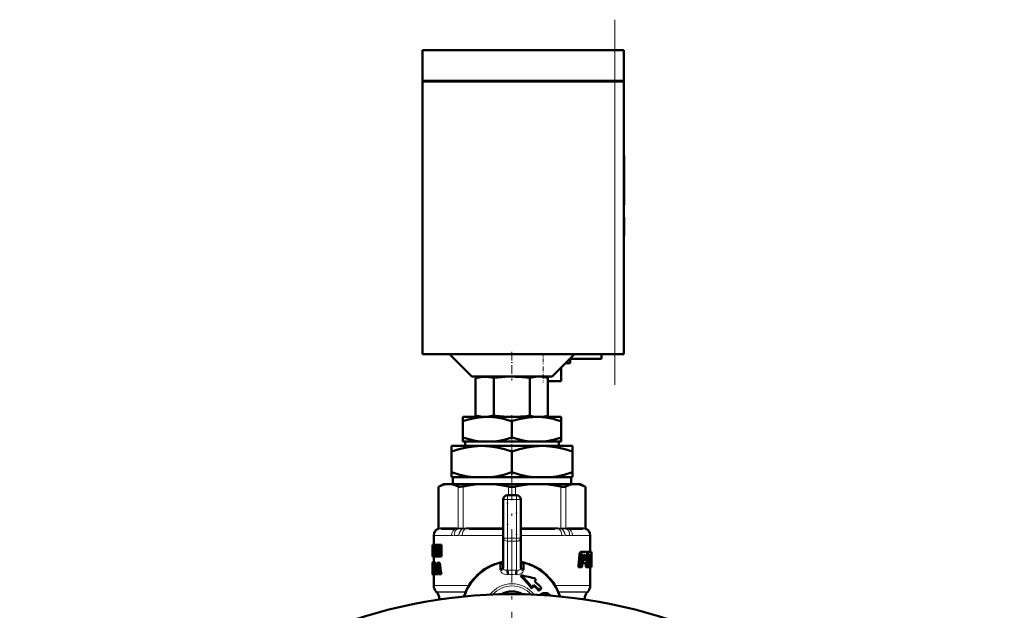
# Model space of a CAD drawing. Extents: x -2073 to 2460, y -1948 to 865.
# Tile 80 of 83: x 2207 to 2427, y -310 to -178. Entities that reach past the tile are written whole.
import ezdxf

# ---------------------------------------------------------------- set-up
doc = ezdxf.new("R2010")
doc.units = 0
doc.linetypes.add('DASHDOT', pattern=[18.5, 12, -3, 0.5, -3])

msp = doc.modelspace()

# ---------------------------------------------------------------- linework, layer by layer
at = {"color": 7, "linetype": 'DASHDOT', "lineweight": 18}
for p, q in [((2340.27, -259.27), (2340.27, -177.67)), ((2317.27, -273.08), (2317.27, -559.17))]:
    msp.add_line(p, q, dxfattribs=at)
at = {"color": 7, "lineweight": 50}
for p, q in [((2297.27, -184.47), (2340.27, -184.47)), ((2297.27, -191.37), (2297.27, -184.47)), ((2342.27, -184.47), (2340.27, -184.47)), ((2342.27, -191.37), (2342.27, -184.47)), ((2297.27, -191.37), (2340.27, -191.37)), ((2297.37, -191.47), (2297.37, -191.37)), ((2342.27, -191.37), (2340.27, -191.37)), ((2342.17, -191.47), (2342.17, -191.37)), ((2297.27, -191.47), (2340.27, -191.47)), ((2297.27, -191.47), (2297.27, -252.47)), ((2340.27, -191.47), (2341.69, -191.47)), ((2341.69, -191.47), (2342.27, -191.47)), ((2342.27, -252.47), (2342.27, -191.47)), ((2342.27, -208.03), (2342.37, -208.03)), ((2342.37, -208.03), (2342.37, -209.55)), ((2342.27, -209.55), (2342.37, -209.55)), ((2342.37, -209.51), (2342.37, -210.51)), ((2342.37, -215.5), (2342.37, -209.55)), ((2342.37, -210.51), (2342.37, -211.5)), ((2342.37, -211.5), (2342.37, -213.51)), ((2342.37, -213.51), (2342.37, -214.14)), ((2342.37, -214.14), (2342.37, -219.08)), ((2342.37, -218.72), (2342.37, -215.5)), ((2342.27, -218.72), (2342.37, -218.72)), ((2342.27, -219.08), (2342.37, -219.08)), ((2342.27, -221.83), (2342.37, -221.83)), ((2342.27, -221.84), (2342.37, -221.84)), ((2342.27, -221.92), (2342.37, -221.92)), ((2342.37, -221.84), (2342.37, -221.83)), ((2342.37, -221.99), (2342.37, -221.84)), ((2342.37, -221.92), (2342.37, -225.81)), ((2342.27, -225.81), (2342.37, -225.81)), ((2342.27, -225.93), (2342.37, -225.93)), ((2342.37, -225.93), (2342.37, -225.81)), ((2297.27, -252.47), (2340.27, -252.47)), ((2308.27, -257.47), (2303.27, -252.47)), ((2331.27, -252.47), (2326.27, -257.47)), ((2337.27, -252.47), (2337.27, -253.47)), ((2341.69, -252.47), (2340.27, -252.47)), ((2342.27, -252.47), (2341.69, -252.47)), ((2329.27, -254.47), (2330.27, -254.47)), ((2337.27, -253.47), (2330.27, -253.47)), ((2330.27, -254.47), (2330.27, -253.47)), ((2308.27, -257.47), (2326.27, -257.47)), ((2310.27, -257.47), (2309.14, -257.78)), ((2324.27, -257.47), (2325.31, -257.75)), ((2328.27, -258.47), (2328.27, -255.47)), ((2309.14, -257.78), (2309.14, -266.18)), ((2313.18, -257.77), (2313.18, -266.18)), ((2321.27, -257.76), (2321.27, -266.2)), ((2325.31, -257.75), (2325.31, -266.2)), ((2325.31, -258.47), (2328.27, -258.47)), ((2310.24, -266.47), (2309.14, -266.18)), ((2324.3, -266.47), (2325.31, -266.2)), ((2306.27, -266.47), (2306.27, -267.46)), ((2311.77, -266.47), (2306.27, -266.47)), ((2306.27, -271.05), (2306.27, -267.46)), ((2310.24, -266.47), (2316.65, -266.47)), ((2322.77, -266.47), (2311.77, -266.47)), ((2317.89, -266.47), (2316.65, -266.47)), ((2317.27, -271.05), (2317.27, -267.46)), ((2317.89, -266.47), (2322.81, -266.47)), ((2328.27, -266.47), (2322.77, -266.47)), ((2323.79, -266.47), (2322.81, -266.47)), ((2323.79, -266.47), (2324.3, -266.47)), ((2328.27, -266.47), (2328.27, -267.46)), ((2328.27, -271.05), (2328.27, -267.46)), ((2306.27, -271.97), (2306.27, -271.05)), ((2310.42, -271.97), (2306.27, -271.97)), ((2306.79, -272.97), (2306.79, -271.97)), ((2310.42, -271.97), (2313.12, -271.97)), ((2321.42, -271.97), (2313.12, -271.97)), ((2321.42, -271.97), (2324.12, -271.97)), ((2328.27, -271.97), (2324.12, -271.97)), ((2327.75, -271.97), (2327.75, -272.97)), ((2328.27, -271.05), (2328.27, -271.97)), ((2303.77, -274.18), (2303.77, -272.97)), ((2310.52, -272.97), (2303.77, -272.97)), ((2303.77, -278.85), (2303.77, -274.18)), ((2324.02, -272.97), (2310.52, -272.97)), ((2317.27, -278.85), (2317.27, -274.18)), ((2330.77, -272.97), (2324.02, -272.97)), ((2330.77, -272.97), (2330.77, -274.18)), ((2330.77, -278.85), (2330.77, -274.18)), ((2303.77, -279.97), (2303.77, -278.85)), ((2330.77, -278.85), (2330.77, -279.97)), ((2301.97, -281.47), (2300.88, -282.11)), ((2301.97, -281.47), (2303.14, -281.47)), ((2303.14, -281.47), (2311.42, -281.47)), ((2308.86, -279.97), (2303.77, -279.97)), ((2304.05, -279.97), (2304.05, -281.47)), ((2308.86, -279.97), (2312.18, -279.97)), ((2311.42, -281.47), (2323.13, -281.47)), ((2322.36, -279.97), (2312.18, -279.97)), ((2322.36, -279.97), (2325.68, -279.97)), ((2323.13, -281.47), (2331.41, -281.47)), ((2330.77, -279.97), (2325.68, -279.97)), ((2330.49, -281.47), (2330.49, -279.97)), ((2331.41, -281.47), (2332.57, -281.47)), ((2332.57, -281.47), (2333.67, -282.11)), ((2301.03, -282.03), (2300.88, -282.11)), ((2300.88, -291.33), (2300.88, -282.11)), ((2333.67, -282.11), (2333.52, -282.03)), ((2333.67, -291.33), (2333.67, -282.11)), ((2315.27, -293.56), (2315.27, -284.97)), ((2316.27, -283.97), (2318.27, -283.97)), ((2319.27, -284.97), (2319.27, -293.56)), ((2304.47, -291.47), (2301.43, -291.47)), ((2315.01, -291.47), (2307.67, -291.47)), ((2326.87, -291.47), (2319.54, -291.47)), ((2333.11, -291.47), (2330.07, -291.47)), ((2299.77, -292.92), (2299.77, -295.08)), ((2315.27, -300.2), (2315.27, -293.56)), ((2319.27, -300.2), (2319.27, -293.56)), ((2334.77, -292.92), (2334.77, -296.63)), ((2299.49, -295.08), (2299.47, -295.22)), ((2299.47, -295.22), (2299.47, -296.3)), ((2299.47, -296.3), (2299.47, -296.35)), ((2299.47, -296.35), (2299.47, -296.41)), ((2299.47, -296.41), (2299.47, -297.48)), ((2299.48, -296.34), (2299.5, -296.34)), ((2299.49, -295.08), (2299.5, -295.08)), ((2299.5, -295.08), (2299.64, -295.08)), ((2299.5, -297.66), (2299.5, -295.08)), ((2299.54, -295.55), (2299.54, -296.13)), ((2299.54, -295.55), (2299.64, -295.55)), ((2299.54, -296.13), (2299.64, -296.13)), ((2299.54, -296.6), (2299.54, -297.19)), ((2299.54, -296.6), (2299.64, -296.6)), ((2299.95, -295.08), (2299.64, -295.08)), ((2299.64, -295.08), (2299.64, -295.55)), ((2299.95, -295.55), (2299.64, -295.55)), ((2299.94, -296.13), (2299.64, -296.13)), ((2299.64, -296.13), (2299.64, -296.6)), ((2299.94, -296.6), (2299.64, -296.6)), ((2299.84, -295.55), (2299.84, -296.13)), ((2299.84, -296.6), (2299.84, -297.19)), ((2299.94, -296.13), (2299.94, -296.6)), ((2299.95, -295.08), (2299.95, -295.55)), ((2299.96, -295.08), (2300.21, -295.08)), ((2299.96, -295.53), (2299.96, -295.08)), ((2299.96, -295.53), (2300.01, -295.53)), ((2300.01, -297.21), (2300.01, -295.53)), ((2300.15, -295.53), (2300.15, -297.21)), ((2300.15, -295.53), (2300.21, -295.53)), ((2300.21, -295.08), (2300.34, -295.08)), ((2300.21, -295.08), (2300.21, -295.53)), ((2300.21, -295.53), (2300.34, -295.53)), ((2300.34, -295.08), (2300.54, -295.08)), ((2300.34, -297.66), (2300.34, -295.08)), ((2300.51, -295.83), (2300.51, -295.83)), ((2300.51, -296.24), (2300.51, -297.66)), ((2300.54, -295.08), (2300.86, -295.08)), ((2300.86, -295.08), (2300.94, -295.48)), ((2300.9, -296.65), (2300.95, -296.86)), ((2300.94, -295.08), (2301.16, -295.08)), ((2300.94, -296.51), (2300.94, -295.08)), ((2300.95, -296.86), (2300.95, -296.86)), ((2301.16, -295.08), (2301.49, -295.08)), ((2301.16, -295.08), (2301.16, -297.66)), ((2301.49, -295.08), (2301.49, -297.66)), ((2332.39, -297.05), (2332.74, -297.05)), ((2332.47, -296.83), (2332.81, -296.83)), ((2332.57, -296.68), (2332.92, -296.68)), ((2332.69, -296.63), (2333.03, -296.63)), ((2333.03, -296.63), (2333.9, -296.63)), ((2334.07, -296.63), (2334.01, -296.74)), ((2334.05, -296.84), (2334.31, -296.84)), ((2334.07, -296.63), (2334.38, -296.63)), ((2334.38, -296.63), (2334.96, -296.63)), ((2334.77, -296.63), (2335.07, -296.63)), ((2334.77, -296.63), (2334.98, -296.63)), ((2334.99, -296.68), (2334.96, -296.63)), ((2335.01, -296.84), (2335.06, -296.84)), ((2335.07, -296.63), (2335.07, -296.63)), ((2335.07, -296.63), (2335.07, -299.96)), ((2299.47, -297.3), (2299.47, -297.48)), ((2299.47, -297.3), (2299.5, -297.3)), ((2299.48, -299.05), (2299.47, -299.12)), ((2299.47, -299.12), (2299.47, -299.66)), ((2299.47, -299.12), (2299.52, -299.12)), ((2299.48, -299.05), (2299.54, -299.05)), ((2299.49, -297.66), (2299.5, -297.66)), ((2299.49, -299.02), (2299.77, -299.02)), ((2299.5, -297.66), (2299.65, -297.66)), ((2299.54, -297.19), (2299.65, -297.19)), ((2299.57, -299.02), (2299.87, -299.02)), ((2299.61, -299.05), (2299.91, -299.05)), ((2299.64, -299.12), (2299.64, -299.66)), ((2299.64, -299.12), (2299.8, -299.12)), ((2299.96, -297.19), (2299.65, -297.19)), ((2299.65, -297.19), (2299.65, -297.66)), ((2299.96, -297.66), (2299.65, -297.66)), ((2299.77, -297.66), (2299.77, -299.02)), ((2299.8, -299.07), (2300.01, -299.07)), ((2299.8, -299.52), (2299.8, -299.07)), ((2299.91, -299.05), (2299.92, -299.07)), ((2299.96, -297.19), (2299.96, -297.66)), ((2299.96, -297.21), (2300.01, -297.21)), ((2299.96, -297.66), (2299.96, -297.21)), ((2299.96, -297.66), (2300.21, -297.66)), ((2300.01, -299.07), (2300.32, -299.07)), ((2300.01, -299.07), (2300.01, -299.52)), ((2300.15, -297.21), (2300.21, -297.21)), ((2300.21, -297.21), (2300.34, -297.21)), ((2300.21, -297.21), (2300.21, -297.66)), ((2300.21, -297.66), (2300.34, -297.66)), ((2300.32, -299.07), (2300.32, -299.52)), ((2300.34, -297.66), (2300.51, -297.66)), ((2300.51, -297.66), (2300.83, -297.66)), ((2300.57, -299.07), (2300.81, -299.07)), ((2301.14, -299.07), (2300.81, -299.07)), ((2300.83, -297.26), (2300.83, -297.66)), ((2300.93, -297.66), (2301.16, -297.66)), ((2301.16, -297.66), (2301.49, -297.66)), ((2314.64, -299.04), (2314.69, -299.23)), ((2314.7, -300.68), (2314.69, -299.23)), ((2319.86, -299.23), (2319.82, -299.22)), ((2319.86, -299.23), (2319.84, -300.68)), ((2319.86, -299.23), (2319.9, -299.04)), ((2332.34, -297.32), (2332.13, -299.75)), ((2332.69, -297.32), (2332.48, -299.75)), ((2332.94, -299.87), (2333.13, -297.55)), ((2333, -299.16), (2333.22, -299.16)), ((2333.03, -298.83), (2333.12, -298.83)), ((2333.04, -298.69), (2333.13, -298.69)), ((2333.06, -298.47), (2333.23, -298.47)), ((2333.13, -298.69), (2333.12, -298.83)), ((2333.17, -297.39), (2333.24, -297.32)), ((2333.24, -298.41), (2333.17, -298.47)), ((2333.22, -299.16), (2333.71, -299.16)), ((2333.23, -298.47), (2333.5, -298.47)), ((2333.24, -297.32), (2333.6, -297.32)), ((2333.24, -298.41), (2333.57, -298.41)), ((2333.27, -297.32), (2333.33, -297.39)), ((2333.34, -297.55), (2333.28, -298.24)), ((2333.28, -298.24), (2333.61, -298.24)), ((2333.33, -297.39), (2333.65, -297.39)), ((2333.34, -297.55), (2333.66, -297.55)), ((2333.57, -298.41), (2333.5, -298.47)), ((2333.6, -297.32), (2333.65, -297.39)), ((2333.66, -297.55), (2333.61, -298.24)), ((2333.85, -299.04), (2333.81, -299.75)), ((2334, -298.47), (2334.08, -297.32)), ((2334.51, -298.93), (2334.48, -299.75)), ((2334.51, -298.92), (2334.51, -298.93)), ((2334.51, -298.93), (2334.81, -298.93)), ((2334.52, -298.7), (2334.65, -298.7)), ((2334.52, -298.77), (2334.81, -298.77)), ((2334.54, -298.37), (2334.59, -298.37)), ((2334.55, -298.23), (2334.6, -298.23)), ((2334.56, -297.95), (2334.84, -297.95)), ((2334.56, -298.01), (2334.66, -298.01)), ((2334.57, -297.78), (2334.85, -297.78)), ((2334.58, -297.55), (2334.86, -297.55)), ((2334.6, -298.23), (2334.59, -298.37)), ((2334.6, -297.39), (2334.86, -297.39)), ((2334.64, -297.32), (2334.83, -297.32)), ((2334.65, -298.7), (2334.78, -298.7)), ((2334.66, -298.01), (2334.81, -298.01)), ((2334.78, -298.7), (2334.81, -298.77)), ((2334.81, -298.93), (2334.78, -299.75)), ((2334.83, -297.32), (2334.86, -297.39)), ((2334.86, -297.55), (2334.85, -297.78)), ((2334.96, -299.87), (2334.98, -298.87)), ((2334.98, -298.58), (2334.97, -298.42)), ((2334.98, -298.3), (2334.99, -298.13)), ((2335, -297.84), (2335.01, -297.32)), ((2299.47, -299.66), (2299.49, -299.66)), ((2299.48, -300.27), (2299.47, -300.44)), ((2299.47, -300.44), (2299.47, -300.65)), ((2299.47, -300.44), (2299.52, -300.44)), ((2299.47, -300.65), (2299.47, -300.92)), ((2299.47, -300.65), (2299.55, -300.65)), ((2299.47, -300.92), (2299.47, -301.29)), ((2299.47, -300.92), (2299.58, -300.92)), ((2299.47, -301.29), (2299.47, -301.52)), ((2299.47, -301.29), (2299.49, -301.29)), ((2299.49, -300.04), (2299.48, -300.14)), ((2299.48, -300.14), (2299.48, -300.27)), ((2299.48, -300.14), (2299.5, -300.14)), ((2299.48, -300.27), (2299.5, -300.27)), ((2299.49, -300.02), (2299.49, -300.04)), ((2299.49, -301.55), (2299.49, -300.97)), ((2299.49, -300.97), (2299.58, -300.97)), ((2299.51, -301.17), (2299.57, -301.17)), ((2299.54, -299.55), (2299.53, -299.63)), ((2299.53, -299.63), (2299.53, -299.74)), ((2299.53, -299.63), (2299.64, -299.63)), ((2299.53, -299.74), (2299.53, -299.86)), ((2299.53, -299.74), (2299.83, -299.74)), ((2299.53, -299.86), (2299.54, -299.95)), ((2299.53, -299.86), (2299.83, -299.86)), ((2299.55, -300.63), (2299.53, -300.54)), ((2299.54, -299.55), (2299.61, -299.55)), ((2299.54, -299.95), (2299.56, -300.04)), ((2299.54, -299.95), (2299.84, -299.95)), ((2299.55, -299.5), (2299.59, -299.5)), ((2299.55, -300.04), (2299.58, -300.14)), ((2299.55, -300.04), (2299.84, -300.04)), ((2299.56, -300.73), (2299.55, -300.63)), ((2299.58, -300.84), (2299.56, -300.73)), ((2299.57, -301.16), (2299.58, -301.08)), ((2299.58, -300.14), (2299.61, -300.27)), ((2299.58, -300.14), (2299.84, -300.14)), ((2299.58, -301.08), (2299.58, -300.98)), ((2299.62, -299.58), (2299.6, -299.52)), ((2299.61, -300.27), (2299.84, -300.27)), ((2299.64, -299.66), (2299.62, -299.58)), ((2299.63, -300.44), (2299.84, -300.44)), ((2299.64, -299.66), (2299.84, -299.66)), ((2299.65, -300.65), (2299.84, -300.65)), ((2299.65, -301.29), (2299.8, -301.29)), ((2299.66, -300.92), (2299.84, -300.92)), ((2299.8, -299.52), (2299.84, -299.52)), ((2299.8, -301.2), (2299.84, -301.2)), ((2299.8, -301.65), (2299.8, -301.2)), ((2299.83, -299.66), (2299.83, -299.74)), ((2299.83, -299.74), (2299.83, -299.86)), ((2299.83, -299.86), (2299.84, -299.95)), ((2299.84, -301.2), (2299.84, -299.52)), ((2299.96, -299.52), (2299.96, -301.2)), ((2299.96, -299.52), (2300.01, -299.52)), ((2299.96, -301.2), (2300.01, -301.2)), ((2300.01, -299.52), (2300.32, -299.52)), ((2300.01, -301.2), (2300.32, -301.2)), ((2300.01, -301.2), (2300.01, -301.65)), ((2300.27, -299.52), (2300.27, -301.2)), ((2300.32, -301.2), (2300.32, -301.21)), ((2300.53, -301.08), (2300.47, -301.65)), ((2300.53, -301.08), (2300.85, -301.08)), ((2300.57, -300.63), (2300.66, -299.75)), ((2300.57, -300.63), (2300.8, -300.63)), ((2300.66, -299.75), (2300.7, -299.75)), ((2300.68, -299.53), (2300.68, -299.53)), ((2300.7, -299.76), (2300.8, -300.63)), ((2300.85, -301.08), (2300.79, -301.65)), ((2300.92, -301.65), (2300.85, -301.08)), ((2315.27, -299.5), (2315.27, -299.5)), ((2319.27, -299.5), (2319.27, -299.5)), ((2332.13, -299.75), (2332.48, -299.75)), ((2332.23, -300.09), (2332.58, -300.09)), ((2332.58, -300.09), (2332.84, -300.09)), ((2333.81, -299.75), (2334.12, -299.75)), ((2333.89, -300.09), (2334.2, -300.09)), ((2334.2, -300.09), (2334.39, -300.09)), ((2334.48, -299.75), (2334.78, -299.75)), ((2334.52, -300.09), (2334.83, -300.09)), ((2334.77, -300.09), (2334.77, -304.14)), ((2334.83, -300.09), (2334.93, -300.09)), ((2334.93, -300.09), (2335.05, -300.09)), ((2334.96, -299.75), (2335.03, -299.75)), ((2335.05, -300.09), (2335.07, -300.09)), ((2335.07, -300.09), (2335.07, -299.96)), ((2299.47, -301.52), (2299.49, -301.52)), ((2299.48, -301.65), (2299.5, -301.69)), ((2299.48, -301.65), (2299.51, -301.65)), ((2299.5, -301.69), (2299.54, -301.69)), ((2299.54, -301.69), (2299.84, -301.69)), ((2299.58, -301.65), (2299.88, -301.65)), ((2299.62, -301.52), (2299.8, -301.52)), ((2299.77, -301.69), (2299.77, -304.14)), ((2299.8, -301.65), (2300.01, -301.65)), ((2299.89, -301.65), (2299.88, -301.65)), ((2300.01, -301.65), (2300.28, -301.65)), ((2300.28, -301.65), (2300.47, -301.65)), ((2300.79, -301.65), (2300.47, -301.65)), ((2300.92, -301.65), (2301.17, -301.65)), ((2301.5, -301.65), (2301.17, -301.65)), ((2319.25, -301.87), (2319.25, -301.87)), ((2319.25, -301.87), (2319.3, -302.13)), ((2322.38, -303.27), (2322.62, -302.64)), ((2300.44, -305.64), (2300.36, -305.56)), ((2321.62, -304.76), (2321.79, -304.76)), ((2322.1, -303.98), (2321.79, -304.76)), ((2323.37, -305.27), (2323.21, -305.27)), ((2323.89, -304.77), (2323.37, -305.27)), ((2324.54, -305.86), (2324.7, -305.86)), ((2334.11, -305.64), (2334.19, -305.56)), ((2301.02, -307.05), (2301.02, -307.3)), ((2333.52, -307.05), (2333.52, -307.3))]:
    msp.add_line(p, q, dxfattribs=at)
at = {"color": 7, "lineweight": 18}
for p, q in [((2340.27, -191.37), (2340.27, -184.47)), ((2340.27, -191.47), (2340.27, -191.37)), ((2340.27, -191.47), (2340.27, -252.47)), ((2301.03, -282.03), (2301.03, -291.31)), ((2305.24, -291.31), (2305.24, -282.03)), ((2306.33, -282.03), (2306.33, -291.31)), ((2316.51, -283.97), (2316.51, -282.03)), ((2318.04, -282.03), (2318.04, -283.97)), ((2328.22, -291.31), (2328.22, -282.03)), ((2329.3, -282.03), (2329.3, -291.31)), ((2333.52, -291.31), (2333.52, -282.03)), ((2315.27, -284.97), (2316.27, -284.97)), ((2316.27, -283.97), (2316.27, -284.97)), ((2316.27, -284.97), (2316.27, -293.56)), ((2318.27, -284.97), (2316.27, -284.97)), ((2318.27, -283.97), (2318.27, -284.97)), ((2318.27, -293.56), (2318.27, -284.97)), ((2318.27, -284.97), (2319.27, -284.97)), ((2300.88, -291.51), (2300.75, -291.52)), ((2300.88, -291.33), (2301.01, -291.32)), ((2300.9, -291.51), (2300.88, -291.51)), ((2301.16, -291.48), (2300.9, -291.51)), ((2301.01, -291.32), (2301.03, -291.31)), ((2301.03, -291.31), (2301.32, -291.29)), ((2301.62, -291.27), (2304.66, -291.27)), ((2305.11, -291.51), (2304.79, -291.48)), ((2304.95, -291.29), (2305.24, -291.31)), ((2305.13, -291.51), (2305.11, -291.51)), ((2305.24, -291.31), (2305.27, -291.32)), ((2306.28, -291.51), (2306.22, -291.51)), ((2306.27, -291.32), (2306.33, -291.31)), ((2306.97, -291.48), (2306.28, -291.51)), ((2306.33, -291.31), (2307.04, -291.29)), ((2307.75, -291.27), (2315.08, -291.27)), ((2315.27, -291.47), (2315.01, -291.47)), ((2315.08, -291.27), (2315.27, -291.27)), ((2319.27, -291.27), (2319.46, -291.27)), ((2319.54, -291.47), (2319.27, -291.47)), ((2319.46, -291.27), (2326.79, -291.27)), ((2327.51, -291.29), (2328.22, -291.31)), ((2328.27, -291.51), (2327.57, -291.48)), ((2328.22, -291.31), (2328.27, -291.32)), ((2328.32, -291.51), (2328.27, -291.51)), ((2329.28, -291.32), (2329.3, -291.31)), ((2329.3, -291.31), (2329.59, -291.29)), ((2329.44, -291.51), (2329.41, -291.51)), ((2329.76, -291.48), (2329.44, -291.51)), ((2329.89, -291.27), (2332.93, -291.27)), ((2333.22, -291.29), (2333.52, -291.31)), ((2333.65, -291.51), (2333.38, -291.48)), ((2333.52, -291.31), (2333.54, -291.32)), ((2333.54, -291.32), (2333.67, -291.33)), ((2333.67, -291.51), (2333.65, -291.51)), ((2333.8, -291.52), (2333.67, -291.51)), ((2299.79, -292.95), (2299.77, -292.92)), ((2299.85, -292.97), (2303.77, -292.97)), ((2305.42, -292.95), (2304.4, -292.95)), ((2306.14, -292.97), (2315.27, -292.97)), ((2315.27, -293.56), (2316.27, -293.56)), ((2316.27, -293.56), (2318.27, -293.56)), ((2316.27, -293.56), (2316.27, -294.27)), ((2316.27, -300.75), (2316.27, -294.27)), ((2318.27, -294.27), (2316.27, -294.27)), ((2318.27, -293.56), (2318.27, -294.27)), ((2318.27, -293.56), (2319.27, -293.56)), ((2318.27, -294.27), (2318.27, -300.75)), ((2319.27, -292.97), (2328.41, -292.97)), ((2330.15, -292.95), (2329.13, -292.95)), ((2330.77, -292.97), (2334.69, -292.97)), ((2334.77, -292.92), (2334.76, -292.95)), ((2300.9, -296.65), (2300.94, -296.65)), ((2316.27, -300.75), (2317.27, -300.73)), ((2317.77, -300.74), (2318.27, -300.75)), ((2299.77, -304.14), (2307.65, -304.14)), ((2300.36, -305.56), (2306.92, -305.56)), ((2300.44, -305.64), (2306.89, -305.64)), ((2326.89, -304.14), (2334.77, -304.14)), ((2327.62, -305.56), (2334.19, -305.56)), ((2327.65, -305.64), (2334.11, -305.64)), ((2301.02, -307.05), (2302.76, -307.05)), ((2315.83, -305.97), (2318.72, -305.97)), ((2315.83, -305.97), (2315.83, -306.1)), ((2318.72, -305.97), (2318.72, -306.1)), ((2323.91, -306.01), (2324.07, -306.01)), ((2331.79, -307.05), (2333.52, -307.05))]:
    msp.add_line(p, q, dxfattribs=at)
at = {"color": 7, "linetype": 'DASHDOT', "lineweight": 18, "ltscale": 0.002997}
msp.add_line((2342.26, -214.14), (2342.38, -214.14), dxfattribs=at)
at = {"color": 7, "linetype": 'DASHDOT', "lineweight": 18, "ltscale": 0.159087}
msp.add_line((2317.27, -251.94), (2317.27, -258.31), dxfattribs=at)
at = {"color": 7, "linetype": 'DASHDOT', "lineweight": 18, "ltscale": 0.060014}
msp.add_line((2324.27, -252.27), (2324.27, -254.67), dxfattribs=at)
at = {"color": 7, "linetype": 'DASHDOT', "lineweight": 18, "ltscale": 0.090026}
msp.add_line((2324.27, -255.17), (2324.27, -258.77), dxfattribs=at)
at = {"color": 7, "linetype": 'DASHDOT', "lineweight": 18, "ltscale": 0.036912}
msp.add_line((2317.27, -266.11), (2317.27, -267.59), dxfattribs=at)
at = {"color": 7, "linetype": 'DASHDOT', "lineweight": 18, "ltscale": 0.094163}
msp.add_line((2317.27, -270.74), (2317.27, -274.51), dxfattribs=at)
at = {"color": 7, "linetype": 'DASHDOT', "lineweight": 18, "ltscale": 0.153835}
msp.add_line((2317.27, -284.49), (2317.27, -278.33), dxfattribs=at)
at = {"color": 7, "linetype": 'DASHDOT', "lineweight": 18, "ltscale": 0.059998}
for p, q in [((2316.07, -284.97), (2318.47, -284.97)), ((2316.07, -293.56), (2318.47, -293.56))]:
    msp.add_line(p, q, dxfattribs=at)
at = {"color": 7, "linetype": 'DASHDOT', "lineweight": 18, "ltscale": 0.257574}
msp.add_line((2316.27, -294.42), (2316.27, -284.11), dxfattribs=at)
at = {"color": 7, "linetype": 'DASHDOT', "lineweight": 18, "ltscale": 0.257588}
msp.add_line((2318.27, -284.11), (2318.27, -294.42), dxfattribs=at)
at = {"color": 7, "linetype": 'DASHDOT', "lineweight": 18, "ltscale": 0.002352}
msp.add_line((2317.27, -305.65), (2317.27, -305.55), dxfattribs=at)
at = {"color": 7, "linetype": 'DASHDOT', "lineweight": 18, "ltscale": 0.086621}
msp.add_line((2319, -305.97), (2315.54, -305.97), dxfattribs=at)
at = {"color": 7, "linetype": 'DASHDOT', "lineweight": 18, "ltscale": 0.007391}
msp.add_line((2317.27, -307.03), (2317.27, -307.32), dxfattribs=at)
at = {"color": 7, "lineweight": 50}
for points in [[(2317.27, -257.47), (2315.77, -257.52), (2314.12, -257.65), (2313.18, -257.77)], [(2321.27, -257.76), (2319.52, -257.57), (2318, -257.48), (2317.27, -257.47)], [(2313.18, -257.77), (2312.1, -257.55), (2311.16, -257.48), (2310.22, -257.55), (2309.14, -257.78)], [(2309.14, -266.18), (2310.23, -266.4), (2311.16, -266.47), (2312.1, -266.4), (2313.18, -266.18)], [(2311.77, -266.47), (2310.84, -266.5), (2309.92, -266.59), (2309.07, -266.72), (2308.22, -266.9), (2307.24, -267.16), (2306.27, -267.46)], [(2317.27, -267.46), (2316.37, -267.17), (2315.46, -266.93), (2314.25, -266.68), (2313.01, -266.53), (2311.77, -266.47)], [(2322.77, -266.47), (2321.84, -266.5), (2320.92, -266.59), (2320.07, -266.72), (2319.22, -266.9), (2318.24, -267.16), (2317.27, -267.46)], [(2328.27, -267.46), (2327.37, -267.17), (2326.46, -266.93), (2325.25, -266.68), (2324.01, -266.53), (2322.77, -266.47)], [(2306.27, -271.05), (2307.92, -271.54), (2308.75, -271.72), (2309.58, -271.87), (2310.42, -271.97)], [(2313.12, -271.97), (2313.97, -271.87), (2314.81, -271.72), (2316.05, -271.43), (2317.27, -271.05)], [(2317.27, -271.05), (2318.92, -271.54), (2319.75, -271.72), (2320.58, -271.87), (2321.42, -271.97)], [(2324.12, -271.97), (2324.97, -271.87), (2325.81, -271.72), (2327.05, -271.43), (2328.27, -271.05)], [(2310.52, -272.97), (2309.66, -272.99), (2308.81, -273.06), (2307.11, -273.3), (2305.43, -273.68), (2303.77, -274.18)], [(2317.27, -274.18), (2315.61, -273.68), (2313.93, -273.3), (2312.23, -273.06), (2311.38, -272.99), (2310.52, -272.97)], [(2324.02, -272.97), (2323.16, -272.99), (2322.31, -273.06), (2320.61, -273.3), (2318.93, -273.68), (2317.27, -274.18)], [(2330.77, -274.18), (2329.11, -273.68), (2327.43, -273.3), (2325.73, -273.06), (2324.88, -272.99), (2324.02, -272.97)], [(2303.77, -278.85), (2305.62, -279.39), (2307.3, -279.76), (2308.86, -279.97)], [(2312.18, -279.97), (2313.75, -279.76), (2315.42, -279.39), (2317.27, -278.85)], [(2317.27, -278.85), (2319.12, -279.39), (2320.8, -279.76), (2322.36, -279.97)], [(2325.68, -279.97), (2327.25, -279.76), (2328.92, -279.39), (2330.77, -278.85)], [(2303.14, -281.47), (2302.5, -281.52), (2301.87, -281.68), (2301.45, -281.83), (2301.03, -282.03)], [(2305.24, -282.03), (2304.51, -281.71), (2303.81, -281.53), (2303.14, -281.47)], [(2311.42, -281.47), (2309.7, -281.54), (2307.93, -281.74), (2306.33, -282.03)], [(2316.51, -282.03), (2314.74, -281.71), (2313.06, -281.53), (2311.42, -281.47)], [(2323.13, -281.47), (2321.41, -281.54), (2319.64, -281.74), (2318.04, -282.03)], [(2328.22, -282.03), (2326.45, -281.71), (2324.77, -281.53), (2323.13, -281.47)], [(2331.41, -281.47), (2330.69, -281.54), (2329.96, -281.74), (2329.3, -282.03)], [(2333.52, -282.03), (2332.82, -281.73), (2332.11, -281.54), (2331.41, -281.47)], [(2306.33, -282.03), (2305.79, -282.1), (2305.39, -282.08), (2305.24, -282.03)], [(2329.3, -282.03), (2329.15, -282.08), (2328.97, -282.1), (2328.5, -282.08), (2328.22, -282.03)], [(2334.38, -296.63), (2334.34, -296.69), (2334.31, -296.84)], [(2299.47, -297.48), (2299.47, -297.61), (2299.49, -297.66)], [(2299.53, -299.07), (2299.55, -299.03), (2299.57, -299.02)], [(2314.69, -299.23), (2314.93, -299.19), (2315.06, -299.21), (2315.15, -299.27), (2315.24, -299.37), (2315.27, -299.5)], [(2333.12, -298.83), (2333.12, -299.01), (2333.15, -299.09), (2333.17, -299.14), (2333.22, -299.16)], [(2333.23, -298.47), (2333.16, -298.54), (2333.13, -298.69)], [(2334.58, -297.53), (2334.6, -297.39), (2334.64, -297.32)], [(2334.59, -298.37), (2334.61, -298.64), (2334.63, -298.68), (2334.65, -298.7)], [(2334.66, -298.01), (2334.62, -298.07), (2334.6, -298.23)], [(2334.84, -297.95), (2334.83, -297.99), (2334.82, -298), (2334.81, -298.01)], [(2299.51, -301.17), (2299.52, -301.22), (2299.54, -301.24)], [(2314.7, -300.68), (2314.88, -300.64), (2315.04, -300.56), (2315.16, -300.46), (2315.25, -300.33), (2315.27, -300.21)], [(2319.84, -300.68), (2319.67, -300.64), (2319.5, -300.56), (2319.38, -300.46), (2319.3, -300.33), (2319.27, -300.21)], [(2332.13, -299.75), (2332.14, -299.93), (2332.17, -300.04), (2332.19, -300.07), (2332.23, -300.09)], [(2332.48, -299.75), (2332.49, -299.93), (2332.52, -300.04), (2332.54, -300.07), (2332.58, -300.09)], [(2332.84, -300.09), (2332.9, -300.02), (2332.94, -299.87)], [(2333.81, -299.75), (2333.81, -299.89), (2333.84, -300.05), (2333.86, -300.07), (2333.89, -300.09)], [(2334.12, -299.75), (2334.12, -299.89), (2334.16, -300.05), (2334.18, -300.07), (2334.2, -300.09)], [(2334.39, -300.09), (2334.43, -300.03), (2334.46, -299.87)], [(2334.48, -299.75), (2334.49, -300.03), (2334.52, -300.09)], [(2334.78, -299.75), (2334.78, -299.85), (2334.8, -300.05), (2334.82, -300.08), (2334.83, -300.09)], [(2334.93, -300.09), (2334.96, -299.91), (2334.96, -299.87)], [(2335.03, -299.75), (2335.04, -300.05), (2335.04, -300.08), (2335.05, -300.09)], [(2321.62, -304.76), (2320.74, -303.63), (2319.79, -302.6), (2319.3, -302.13)]]:
    msp.add_lwpolyline(points, dxfattribs=at)
at = {"color": 7, "lineweight": 18}
for points in [[(2305.27, -291.32), (2305.78, -291.33), (2306.27, -291.32)], [(2328.27, -291.32), (2328.97, -291.33), (2329.28, -291.32)], [(2316.33, -301.74), (2315.83, -301.72), (2315.36, -301.58), (2315.09, -301.41), (2314.87, -301.19), (2314.75, -300.95), (2314.7, -300.68)], [(2319.84, -300.68), (2319.79, -300.96), (2319.66, -301.21), (2319.44, -301.42), (2319.17, -301.58), (2318.71, -301.72), (2318.22, -301.74)], [(2318.22, -301.74), (2317.46, -301.72), (2316.71, -301.72), (2316.33, -301.74)]]:
    msp.add_lwpolyline(points, dxfattribs=at)
at = {"color": 7, "lineweight": 50}
msp.add_circle((2317.27, -416.12), 110.03, dxfattribs=at)
for centre, radius, start, end in [((2323.46, -265.55), 8.1, 93.8646, 105.7504), ((2323.14, -265.52), 8.07, 74.3961, 86.1527), ((2317.52, -235.29), 31.19, 262.0055, 268.4072), ((2317.04, -235.5), 30.99, 271.5777, 277.8431), ((2323.49, -258.27), 8.24, 254.3235, 265.2431), ((2323.11, -258.3), 8.2, 274.7406, 285.5314), ((2317.26, -278.38), 3.73, 258.3238, 270.1707), ((2317.28, -278.38), 3.73, 269.8321, 281.6725), ((2316.27, -284.97), 1, 90, 180), ((2318.27, -284.97), 1, 0, 90), ((2301.27, -292.92), 1.5, 110.5177, 180), ((2300.68, -291.33), 0.2, 290.5165, 359.9999), ((2333.87, -291.33), 0.2, 180.0001, 249.4835), ((2333.27, -292.92), 1.5, 359.9834, 69.4823), ((2239.91, -296.36), 59.58, 0.0165, 1.0927), ((2243.96, -296.31), 55.53, 358.9821, 359.9746), ((2287.19, -296.18), 13.33, 359.7204, 1.5136), ((2304.92, -295.05), 4.48, 190.0104, 192.7994), ((2352.31, -284.01), 52.95, 192.0714, 193.8139), ((2351.84, -284.93), 52.48, 192.226, 194.0417), ((2308.31, -296.58), 7.36, 179.4536, 182.2095), ((2333.88, -297.44), 1.54, 165.5109, 175.6995), ((2333.52, -297.34), 1.17, 154.2079, 165.6194), ((2332.98, -297.08), 0.571, 135.6429, 154.0272), ((2332.7, -296.79), 0.163, 93.6909, 138.2675), ((2334.28, -297.44), 1.59, 165.9006, 175.7281), ((2333.89, -297.34), 1.19, 154.7161, 165.9308), ((2333.33, -297.08), 0.572, 136.3208, 154.5448), ((2333.04, -296.79), 0.158, 93.9134, 139.1034), ((2333.89, -296.74), 0.107, 28.887, 85.6361), ((2333.6, -296.94), 0.462, 12.8652, 32.9613), ((2332.86, -297.13), 1.23, 3.537, 13.8801), ((2332.02, -297.18), 2.06, 356.2323, 3.7222), ((1819.34, -264.83), 515.97, 356.1195, 356.4432), ((2333.9, -296.9), 1.1, 3.3767, 11.1055), ((2330.94, -297.11), 4.08, 0.8723, 3.9467), ((2327.31, -297.18), 7.7, 358.9898, 0.9957), ((2007.45, -294.6), 327.62, 359.0986, 359.6074), ((2338.3, -296.81), 3.23, 176.7474, 180.536), ((2299.5, -299.04), 0.0248, 125.531, 190.0323), ((2303.35, -299.52), 3.85, 175.2413, 178.8012), ((2300.2, -299.25), 0.687, 164.8283, 176.5088), ((2299.56, -299.07), 0.0529, 31.7651, 83.5666), ((2299.37, -299.21), 0.287, 17.5379, 34.226), ((2299.86, -299.07), 0.053, 31.7591, 83.5615), ((2455.52, -317.88), 156.09, 173.0783, 174.0305), ((2471.23, -276.84), 171.86, 187.4325, 188.3), ((2466.91, -277.01), 167.24, 187.5802, 188.472), ((2317.27, -309.97), 11.25, 103.5334, 162.6371), ((2317.34, -310.3), 11.58, 100.2895, 103.4877), ((2317.2, -310.3), 11.58, 76.512, 79.7106), ((2319.56, -299.5), 0.287, 126.1882, 155.079), ((2319.61, -299.57), 0.38, 96.3363, 125.445), ((2317.27, -309.97), 11.25, 17.3622, 76.4663), ((2333.64, -297.59), 0.507, 156.3492, 175.5227), ((2332.75, -298.21), 0.531, 337.5997, 355.9584), ((2332.91, -297.49), 0.434, 352.6684, 14.6166), ((2333.08, -298.21), 0.532, 337.6203, 355.9573), ((2333.23, -297.49), 0.434, 352.6684, 14.6166), ((2333.7, -299.03), 0.137, 274.5225, 323.8495), ((2333.39, -298.77), 0.537, 320.2641, 338.6513), ((2332.71, -298.49), 1.28, 338.1164, 348.3983), ((2332.13, -298.35), 1.88, 347.9871, 356.3113), ((1904.62, -275.29), 430.53, 356.7272, 357.0393), ((2333.93, -298.88), 0.888, 356.4864, 7.0833), ((2333.77, -297.75), 1.09, 349.7197, 358.4317), ((2333.91, -297.49), 0.955, 356.6451, 6.5567), ((2335.67, -298.37), 0.702, 174.3847, 184.2446), ((2329.06, -298.73), 5.93, 358.6427, 1.4527), ((2328.62, -297.71), 6.38, 356.2144, 358.8262), ((2311.98, -299.76), 12.49, 178.5631, 180.1555), ((2310.06, -299.84), 10.57, 179.7427, 182.127), ((2301.24, -300.9), 1.75, 182.2701, 188.7385), ((2301.76, -300.17), 2.26, 181.5448, 189.4062), ((2299.79, -299.58), 0.248, 160.8825, 173.4865), ((2299.53, -301.21), 0.0258, 289.8212, 350.8077), ((2299.58, -299.5), 0.0244, 106.4853, 170.0826), ((2299.29, -301.12), 0.283, 340.5543, 352.0053), ((2299.56, -299.5), 0.0251, 33.1999, 78.8476), ((2297.81, -300.97), 1.77, 359.7531, 4.1264), ((2299.47, -299.58), 0.149, 21.8787, 36.5135), ((2297.34, -300.72), 2.31, 7.0684, 11.2147), ((2297.46, -301.14), 2.19, 349.9853, 356.2651), ((2296.6, -300.81), 3.06, 2.9639, 6.9168), ((2294.53, -300.91), 5.13, 359.805, 2.8778), ((2294.7, -300.95), 4.95, 356.1295, 0.3342), ((2297.91, -299.45), 2.77, 353.6796, 358.3431), ((2303.82, -299.44), 3.13, 181.6147, 185.8624), ((2305.68, -301.85), 10.65, 0.6083, 5.9289), ((2328.86, -301.85), 10.65, 174.0711, 179.3917), ((2319.59, -299.5), 0.322, 156.4258, 178.4255), ((2300.64, -301.52), 1.16, 180.1643, 186.6208), ((2300, -301.52), 0.506, 183.4115, 195.8529), ((2299.55, -301.65), 0.0432, 186.0627, 252.1001), ((2299.52, -301.64), 0.0592, 289.816, 345.1357), ((2299.07, -301.44), 0.548, 336.9994, 351.2589), ((2299.82, -301.64), 0.059, 289.7611, 345.1868), ((2308.05, -358.11), 57.35, 75.2881, 78.7368), ((2316.16, -311.01), 9.93, 38.9185, 51.2514), ((2301.77, -304.14), 2, 180, 225), ((2299.02, -307.05), 2, 0, 45.0002), ((2317.27, -309.97), 4.5, 59.017, 120.9823), ((2316.3, -310.86), 8.89, 38.9605, 49.6331), ((2316.39, -310.86), 8.95, 38.6505, 50.3021), ((2324.54, -307.25), 1.39, 89.8049, 116.8945), ((2324.69, -307.24), 1.39, 89.8199, 116.9068), ((2324.7, -307.41), 1.55, 83.1896, 89.9391), ((2324.7, -307.31), 1.46, 48.039, 82.874), ((2335.52, -307.05), 2, 134.9997, 180), ((2332.77, -304.14), 2, 315, 360), ((2324.31, -306.83), 0.906, 115.7736, 142.2996), ((2324.46, -306.82), 0.904, 115.7101, 143.0446), ((2324.35, -307.76), 2.03, 41.2328, 49.0843)]:
    msp.add_arc(centre, radius, start, end, dxfattribs=at)
at = {"color": 7, "lineweight": 18}
for centre, radius, start, end in [((2301.29, -292.95), 1.5, 105.9772, 179.784), ((2300.81, -291.32), 0.196, 289.2011, 2.0769), ((2300.83, -291.32), 0.195, 288.8448, 2.6072), ((2301.13, -291.3), 0.192, 279.6889, 3.0559), ((2301.42, -294.43), 2.96, 89.7465, 95.0069), ((2301.6, -294.4), 3.13, 89.7592, 95.1871), ((2304.48, -295.49), 4.02, 85.7024, 90.1944), ((2304.67, -294.4), 3.13, 84.8129, 90.2408), ((2304.75, -291.29), 0.199, 279.7602, 1.0432), ((2305.04, -291.32), 0.202, 288.6376, 0.5069), ((2305.06, -291.32), 0.202, 289.9883, 0.854), ((2305.65, -269.52), 21.99, 268.6539, 271.4886), ((2307.64, -311.13), 19.65, 89.9051, 91.9429), ((2307.72, -309.45), 18.18, 89.8986, 92.1508), ((2326.83, -309.45), 18.18, 87.8492, 90.1014), ((2326.9, -311.13), 19.65, 88.0571, 90.0949), ((2328.89, -269.51), 22, 268.5123, 271.3456), ((2329.48, -291.32), 0.202, 179.146, 250.0117), ((2329.5, -291.32), 0.202, 179.4931, 251.3624), ((2329.88, -294.4), 3.13, 89.7592, 95.1871), ((2329.79, -291.29), 0.199, 178.9568, 260.2398), ((2330.06, -295.49), 4.02, 89.8056, 94.2976), ((2332.94, -294.4), 3.13, 84.8129, 90.2408), ((2333.12, -294.43), 2.96, 84.9931, 90.2535), ((2333.41, -291.3), 0.192, 176.9441, 260.3111), ((2333.71, -291.32), 0.195, 177.3928, 251.1552), ((2333.73, -291.32), 0.196, 177.9231, 250.7989), ((2333.25, -292.95), 1.5, 0.216, 74.0228), ((2299.84, -292.9), 0.073, 220.243, 277.8347), ((2303.79, -285.82), 7.15, 269.8403, 274.8785), ((2306.1, -284.03), 8.94, 265.6487, 270.2682), ((2328.45, -284.04), 8.93, 269.7295, 274.3536), ((2330.75, -285.82), 7.16, 265.1242, 270.157), ((2334.7, -292.9), 0.0729, 262.143, 319.7781), ((2317.27, -309.97), 11.04, 103.5334, 162.187), ((2319.63, -299.78), 0.588, 71.5745, 96.1847), ((2317.27, -309.97), 11.04, 17.8123, 76.4664), ((2315.74, -300.21), 0.472, 179.4074, 212.8002), ((2315.81, -300.15), 0.563, 214.2454, 243.5991), ((2315.96, -299.89), 0.858, 242.6509, 253.4953), ((2316.04, -299.61), 1.15, 253.3736, 262.1989), ((2316.1, -299.12), 1.64, 262.413, 275.9389), ((2317.21, -315.38), 14.65, 87.7959, 89.7516), ((2318.44, -299.13), 1.64, 264.0327, 277.6176), ((2318.5, -299.61), 1.15, 277.7999, 286.6272), ((2318.59, -299.89), 0.858, 286.5016, 297.3521), ((2318.73, -300.15), 0.563, 296.4023, 325.7524), ((2318.8, -300.21), 0.472, 327.2015, 0.5923), ((2317.27, -309.97), 6.21, 37.4044, 142.5949), ((2317.27, -309.97), 5.71, 41.6762, 138.3231), ((2315.83, -307.47), 1.5, 90, 114.689), ((2318.72, -307.47), 1.5, 65.3087, 90)]:
    msp.add_arc(centre, radius, start, end, dxfattribs=at)
for centre, major_axis, ratio, start_param, end_param in [((2301.35, -292.97), (0, -1.5), 0.995414, 3.264935, 4.712389), ((2301.43, -291.27), (0, 0.2), 0.92388, 3.141593, 4.712389), ((2304.93, -292.97), (0, -1.5), 0.771505, 3.264935, 4.712389), ((2305.5, -292.95), (0.14, -1.49), 0.734075, 3.351169, 4.642046), ((2304.47, -291.27), (0, 0.2), 0.92388, 3.141593, 4.712389), ((2306.43, -292.95), (-0.13, -1.49), 0.675962, 3.481187, 4.772063), ((2307.09, -292.97), (0, -1.5), 0.636223, 3.264935, 4.712389), ((2306.19, -291.32), (0.007, -0.2), 0.408466, 0.272287, 1.557437), ((2306.25, -291.31), (0.008, -0.2), 0.382405, 0.255495, 1.554996), ((2306.96, -291.29), (0.008, -0.2), 0.382432, 0.102908, 1.555785), ((2307.67, -291.27), (0, 0.2), 0.382683, 3.141593, 4.712389), ((2315.01, -291.27), (0, 0.2), 0.382683, 3.141593, 4.712389), ((2319.54, -291.27), (0, 0.2), 0.382683, 1.570796, 3.141593), ((2326.87, -291.27), (0, 0.2), 0.382683, 1.570796, 3.141593), ((2327.58, -291.29), (-0.008, -0.2), 0.382432, 4.727401, 6.180277), ((2327.45, -292.97), (0, 1.5), 0.636223, 4.712389, 6.159843), ((2328.29, -291.31), (-0.008, -0.2), 0.382405, 4.728189, 6.02769), ((2328.35, -291.32), (-0.007, -0.2), 0.408466, 4.725748, 6.010898), ((2328.11, -292.95), (0.13, -1.49), 0.675962, 1.511122, 2.801999), ((2329.04, -292.95), (-0.14, -1.49), 0.734075, 1.64114, 2.932016), ((2329.62, -292.97), (0, 1.5), 0.771505, 4.712389, 6.159843), ((2330.07, -291.27), (0, -0.2), 0.92388, 4.712389, 6.283185), ((2333.11, -291.27), (0, -0.2), 0.92388, 4.712389, 6.283185), ((2333.2, -292.97), (0, 1.5), 0.995414, 4.712389, 6.159843), ((2316.27, -293.56), (-1, 0), 0.707107, 0, 1.570796), ((2318.27, -293.56), (-1, 0), 0.707107, 1.570796, 3.141593)]:
    msp.add_ellipse(centre, major_axis=major_axis, ratio=ratio, start_param=start_param, end_param=end_param, dxfattribs=at)
at = {"color": 7, "lineweight": 50}
msp.add_ellipse((2186.45, -345.69), major_axis=(137.22, 36.89), ratio=0.297071, start_param=0.104015, end_param=0.186751, dxfattribs=at)

doc.saveas('drawing.dxf')
